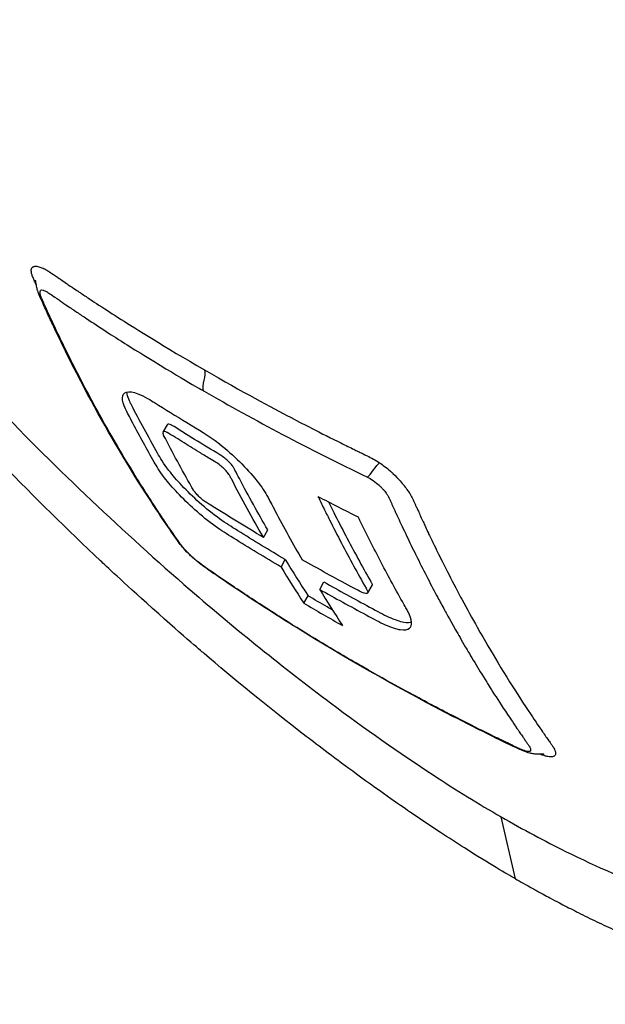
# Model space of a CAD drawing. Header units: millimetres. Extents: x 0 to 4378, y 0 to 2376.
# Tile 193 of 224: x 2554 to 2582, y 1155 to 1201. Entities that reach past the tile are written whole.
import ezdxf

# ---------------------------------------------------------------- set-up
doc = ezdxf.new("R2010")
doc.units = ezdxf.units.MM
doc.header["$LTSCALE"] = 0.2
doc.layers.add('01_Object Line', color=4, linetype='Continuous')

# ---------------------------------------------------------------- blocks, each defined once
blk = doc.blocks.new('Blk$A07R1-4W24J')
for p, q in [((-188.336, 82.027), (-188.536, 81.68)), ((-183.834, 76.751), (-183.634, 77.097)), ((-183.01, 75.362), (-182.81, 75.709)), ((-181.199, 74.315), (-180.999, 74.662)), ((-178.756, 74.494), (-178.956, 74.148)), ((-181.943, 73.67), (-181.743, 74.017)), ((-172.032, 60.763), (-172.7, 63.663))]:
    blk.add_line(p, q)
for centre, major_axis, ratio, start_param, end_param in [((-84.487, 191.562), (-78.39, -135.736), 0.577377, 5.977866, 5.998305), ((-84.683, 191.213), (-78.396, -135.732), 0.577386, 5.977891, 5.99833), ((-82.894, 190.184), (-78.363, -135.758), 0.577331, 5.977733, 5.998172), ((-111.086, 194.205), (-69.95, -121.065), 0.816433, 6.273977, 6.292303)]:
    blk.add_ellipse(centre, major_axis=major_axis, ratio=ratio, start_param=start_param, end_param=end_param)
for points, knots in [([(-69.225, 87.196), (-69.226, 87.197), (-69.233, 87.201), (-69.235, 87.202), (-69.254, 87.214), (-69.32, 87.252), (-69.614, 87.42), (-69.752, 87.5), (-69.907, 87.589), (-70.053, 87.673), (-70.245, 87.784), (-70.421, 87.885), (-70.547, 87.958), (-71.344, 88.419), (-72.481, 89.075), (-73.909, 89.899), (-74.464, 90.22), (-75.219, 90.656), (-76.263, 91.258), (-77.127, 91.757), (-77.839, 92.169), (-78.324, 92.449), (-78.686, 92.658), (-78.922, 92.794), (-79.02, 92.85), (-79.866, 93.337), (-80.404, 93.647), (-80.553, 93.733), (-80.749, 93.846), (-80.946, 93.96), (-81.144, 94.074), (-81.217, 94.117), (-81.291, 94.16), (-81.365, 94.202), (-81.795, 94.451), (-82.084, 94.619), (-82.212, 94.693), (-82.341, 94.767), (-82.483, 94.849), (-82.639, 94.939), (-83.019, 95.156), (-83.48, 95.42), (-84.039, 95.738), (-84.912, 96.235), (-85.604, 96.631), (-86.05, 96.888), (-86.506, 97.151), (-87.215, 97.564), (-88.234, 98.159), (-88.94, 98.571), (-89.534, 98.918), (-89.995, 99.185), (-90.228, 99.32), (-90.428, 99.435), (-90.591, 99.529), (-91.102, 99.824), (-91.626, 100.126), (-92.159, 100.433), (-92.468, 100.612), (-92.78, 100.792), (-93.096, 100.974), (-93.752, 101.354), (-94.187, 101.605), (-94.388, 101.721), (-94.815, 101.969), (-95.252, 102.222), (-95.701, 102.481), (-96.121, 102.724), (-96.545, 102.968), (-96.971, 103.214), (-98.331, 104), (-99.72, 104.802), (-101.136, 105.619), (-102.994, 106.692), (-104.898, 107.791), (-106.848, 108.916), (-110.747, 111.167), (-114.83, 113.523), (-119.085, 115.979), (-120.029, 116.524), (-121.008, 117.089), (-122.021, 117.674), (-123.162, 118.333), (-124.348, 119.018), (-125.579, 119.729), (-128.808, 121.594), (-131.086, 122.91), (-132.303, 123.613), (-133.733, 124.439), (-135.177, 125.273), (-136.635, 126.114), (-139.818, 127.952), (-143.064, 129.826), (-146.35, 131.723), (-149.387, 133.477), (-151.973, 134.97), (-154.075, 136.183), (-157.525, 138.174), (-159.666, 139.411), (-160.479, 139.88), (-160.69, 140.002), (-160.812, 140.072), (-160.844, 140.091), (-164.484, 142.193), (-168.106, 144.284), (-171.643, 146.325), (-172.141, 146.612), (-172.638, 146.899), (-173.133, 147.185), (-174.744, 148.114), (-176.053, 148.87), (-177.077, 149.461), (-178.089, 150.046), (-179.09, 150.624), (-180.076, 151.194), (-180.349, 151.351), (-180.62, 151.508), (-180.89, 151.664), (-184.252, 153.605), (-186.464, 154.882), (-187.761, 155.631), (-187.861, 155.689), (-187.956, 155.744), (-188.045, 155.796)], [-0.7635222, -0.7635222, -0.7635222, -0.7635222, -0.75, -0.75, -0.75, -0.71875, -0.71875, -0.71875, -0.7052239, -0.7052239, -0.7052239, -0.6875, -0.6875, -0.6875, -0.625, -0.625, -0.625, -0.59375, -0.59375, -0.59375, -0.5758637, -0.5758637, -0.5758637, -0.5625, -0.5625, -0.5625, -0.546875, -0.546875, -0.546875, -0.5411757, -0.5411757, -0.5411757, -0.5390625, -0.5390625, -0.5390625, -0.53125, -0.53125, -0.53125, -0.5266987, -0.5266987, -0.5266987, -0.515625, -0.515625, -0.515625, -0.5, -0.5, -0.5, -0.484375, -0.484375, -0.484375, -0.4739987, -0.4739987, -0.4739987, -0.46875, -0.46875, -0.46875, -0.4588678, -0.4588678, -0.4588678, -0.453125, -0.453125, -0.453125, -0.4453125, -0.4453125, -0.4453125, -0.4375, -0.4375, -0.4375, -0.4300483, -0.4300483, -0.4300483, -0.40625, -0.40625, -0.40625, -0.375, -0.375, -0.375, -0.3125, -0.3125, -0.3125, -0.2978036, -0.2978036, -0.2978036, -0.28125, -0.28125, -0.28125, -0.25, -0.25, -0.25, -0.2303717, -0.2303717, -0.2303717, -0.1875, -0.1875, -0.1875, -0.1671318, -0.1671318, -0.1671318, -0.1337093, -0.1337093, -0.1337093, -0.125, -0.125, -0.125, -0.0780464, -0.0780464, -0.0780464, -0.0714286, -0.0714286, -0.0714286, -0.0535714, -0.0535714, -0.0535714, -0.039579, -0.039579, -0.039579, -0.0357143, -0.0357143, -0.0357143, -0.0025653, -0.0025653, -0.0025653, 0, 0, 0, 0]), ([(-219.82, 130.228), (-220.119, 129.452), (-220.345, 128.613), (-220.601, 126.739), (-220.634, 125.731), (-220.46, 122.513), (-219.984, 120.099), (-218.596, 115.723), (-217.888, 113.894), (-215.248, 108.031), (-212.517, 103.087), (-205.25, 92.918), (-201.234, 87.982), (-193.446, 79.891), (-190.377, 76.983), (-185.084, 72.414), (-182.882, 70.639), (-179.089, 67.803), (-177.47, 66.662), (-174.814, 64.924), (-173.751, 64.267), (-172.7, 63.663)], [-13.245772, -13.245772, -13.245772, -13.245772, -12.251128, -12.251128, -11.274972, -11.274972, -9.337784, -9.337784, -8.051587, -8.051587, -5.366006, -5.366006, -3.267179, -3.267179, -1.993957, -1.993957, -1.102626, -1.102626, -0.445934, -0.445934, 0, 0, 0, 0]), ([(-172.032, 60.763), (-172.443, 60.999), (-173.232, 61.456), (-174.422, 62.208), (-174.804, 62.45), (-175.177, 62.691), (-175.54, 62.929), (-175.991, 63.225), (-176.426, 63.517), (-176.846, 63.804), (-177.178, 64.031), (-177.99, 64.583), (-179.289, 65.529), (-180.286, 66.256), (-181.103, 66.875), (-181.736, 67.361), (-181.767, 67.386), (-181.799, 67.41), (-181.83, 67.434), (-183.651, 68.836), (-185.249, 70.15), (-186.616, 71.315), (-186.642, 71.338), (-187.451, 72.011), (-189.023, 73.418), (-189.03, 73.424), (-189.036, 73.43), (-189.043, 73.436), (-190.436, 74.683), (-191.234, 75.441), (-191.456, 75.65), (-193.013, 77.112), (-194.549, 78.623), (-196.053, 80.172), (-196.087, 80.207), (-196.121, 80.242), (-196.155, 80.277), (-196.284, 80.41), (-197.28, 81.416), (-199.061, 83.369), (-199.532, 83.885), (-200.057, 84.469), (-200.632, 85.12), (-201.414, 86.008), (-202.08, 86.786), (-202.64, 87.45), (-203.897, 88.943), (-204.618, 89.854), (-204.863, 90.16), (-205.941, 91.509), (-206.778, 92.609), (-207.408, 93.452), (-208.086, 94.359), (-208.523, 94.968), (-208.745, 95.276), (-209.812, 96.762), (-210.615, 97.949), (-211.201, 98.834), (-211.675, 99.55), (-212.008, 100.07), (-212.215, 100.395), (-212.543, 100.908), (-213.082, 101.76), (-213.785, 102.938), (-214.17, 103.584), (-214.488, 104.134), (-214.748, 104.592), (-214.938, 104.926), (-215.096, 105.21), (-215.227, 105.447), (-215.524, 105.985), (-215.975, 106.81), (-216.533, 107.904), (-217.244, 109.3), (-217.601, 110.088), (-217.702, 110.307), (-217.72, 110.345), (-217.737, 110.382), (-217.754, 110.42), (-218.469, 111.972), (-219.095, 113.485), (-219.626, 114.947), (-219.721, 115.208), (-219.831, 115.516), (-219.95, 115.868), (-220.08, 116.248), (-220.222, 116.68), (-220.369, 117.158), (-220.744, 118.38), (-220.903, 119.061), (-220.954, 119.267), (-221.085, 119.802), (-221.201, 120.328), (-221.302, 120.843), (-221.458, 121.645), (-221.577, 122.423), (-221.657, 123.172), (-221.744, 123.987), (-221.775, 124.675), (-221.78, 125.253), (-221.784, 125.815), (-221.763, 126.274), (-221.736, 126.646), (-221.669, 127.563), (-221.532, 128.327), (-221.369, 128.968), (-221.31, 129.199), (-221.247, 129.414), (-221.182, 129.615)], [-1, -1, -1, -1, -0.96875, -0.96875, -0.96875, -0.9547937, -0.9547937, -0.9547937, -0.9375, -0.9375, -0.9375, -0.90625, -0.90625, -0.90625, -0.875, -0.875, -0.875, -0.8739463, -0.8739463, -0.8739463, -0.8125, -0.8125, -0.8125, -0.7813822, -0.7813822, -0.7813822, -0.78125, -0.78125, -0.78125, -0.75, -0.75, -0.75, -0.6888795, -0.6888795, -0.6888795, -0.6875, -0.6875, -0.6875, -0.6380723, -0.6380723, -0.6380723, -0.625, -0.625, -0.625, -0.6057577, -0.6057577, -0.6057577, -0.5625, -0.5625, -0.5625, -0.5324119, -0.5324119, -0.5324119, -0.5, -0.5, -0.5, -0.4654336, -0.4654336, -0.4654336, -0.4375, -0.4375, -0.4375, -0.40625, -0.40625, -0.40625, -0.3881699, -0.3881699, -0.3881699, -0.375, -0.375, -0.375, -0.34375, -0.34375, -0.34375, -0.3125, -0.3125, -0.3125, -0.3110249, -0.3110249, -0.3110249, -0.25, -0.25, -0.25, -0.2349777, -0.2349777, -0.2349777, -0.21875, -0.21875, -0.21875, -0.1875, -0.1875, -0.1875, -0.1630802, -0.1630802, -0.1630802, -0.125, -0.125, -0.125, -0.0933033, -0.0933033, -0.0933033, -0.0625, -0.0625, -0.0625, -0.0165509, -0.0165509, -0.0165509, 0, 0, 0, 0]), ([(-172.032, 60.763), (-171.83, 60.647), (-171.548, 60.486), (-171.188, 60.287), (-171.049, 60.21), (-170.9, 60.128), (-170.739, 60.041), (-170.637, 59.985), (-170.53, 59.928), (-170.419, 59.868), (-170.278, 59.793), (-170.129, 59.715), (-169.974, 59.633), (-169.755, 59.519), (-169.521, 59.398), (-169.274, 59.273), (-169.213, 59.242), (-169.153, 59.212), (-169.092, 59.181), (-168.798, 59.034), (-168.507, 58.891), (-168.22, 58.753), (-167.929, 58.614), (-167.641, 58.479), (-167.357, 58.349), (-167.107, 58.235), (-166.86, 58.124), (-166.615, 58.016), (-166.578, 58), (-166.542, 57.984), (-166.505, 57.968), (-166.422, 57.932), (-166.338, 57.896), (-166.255, 57.86), (-166.115, 57.8), (-165.975, 57.74), (-165.835, 57.681), (-165.555, 57.564), (-165.277, 57.451), (-165.001, 57.341), (-164.686, 57.215), (-164.373, 57.095), (-164.063, 56.979), (-164.018, 56.963), (-163.784, 56.874), (-163.367, 56.725), (-162.985, 56.589), (-162.451, 56.404), (-161.778, 56.196), (-161.728, 56.18), (-161.677, 56.165), (-161.625, 56.149), (-161.412, 56.084), (-161.204, 56.023), (-161.002, 55.965), (-160.739, 55.89), (-160.485, 55.82), (-160.239, 55.756), (-159.705, 55.617), (-159.211, 55.503), (-158.753, 55.408), (-158.502, 55.356), (-158.261, 55.31), (-158.032, 55.268), (-157.784, 55.224), (-157.548, 55.185), (-157.325, 55.152), (-157.246, 55.14), (-157.17, 55.129), (-157.094, 55.118), (-156.568, 55.044), (-156.088, 54.995), (-155.649, 54.964), (-154.584, 54.888), (-153.765, 54.914), (-153.139, 54.965), (-152.581, 55.01), (-152.047, 55.087), (-151.537, 55.196), (-151.415, 55.222), (-151.295, 55.249), (-151.176, 55.279), (-150.951, 55.335), (-150.722, 55.399), (-150.491, 55.474), (-150.171, 55.577), (-149.847, 55.699), (-149.523, 55.845), (-149.496, 55.857), (-149.47, 55.869), (-149.444, 55.881), (-149.203, 55.992), (-148.832, 56.171), (-148.375, 56.47), (-147.937, 56.756), (-147.42, 57.152), (-146.894, 57.731), (-146.836, 57.795), (-146.777, 57.861), (-146.719, 57.931), (-146.562, 58.116), (-146.417, 58.305), (-146.283, 58.497), (-146.086, 58.777), (-145.913, 59.064), (-145.76, 59.352), (-145.611, 59.631), (-145.482, 59.913), (-145.368, 60.193), (-145.214, 60.574), (-145.093, 60.945), (-144.995, 61.297), (-144.885, 61.694), (-144.805, 62.068), (-144.746, 62.407), (-144.709, 62.616), (-144.68, 62.811), (-144.656, 62.992), (-144.654, 63.013), (-144.651, 63.034), (-144.648, 63.054), (-144.639, 63.124), (-144.631, 63.193), (-144.624, 63.262), (-144.614, 63.345), (-144.606, 63.427), (-144.598, 63.508), (-144.582, 63.679), (-144.569, 63.847), (-144.56, 64.01), (-144.549, 64.187), (-144.541, 64.36), (-144.537, 64.528), (-144.533, 64.642), (-144.531, 64.754), (-144.531, 64.863), (-144.53, 64.905), (-144.53, 64.947), (-144.53, 64.989), (-144.53, 65.07), (-144.53, 65.15), (-144.531, 65.228), (-144.532, 65.302), (-144.533, 65.374), (-144.534, 65.445), (-144.536, 65.518), (-144.538, 65.59), (-144.541, 65.66), (-144.543, 65.735), (-144.546, 65.808), (-144.55, 65.88), (-144.551, 65.918), (-144.553, 65.954), (-144.555, 65.991), (-144.555, 65.995), (-144.555, 66), (-144.556, 66.004), (-144.557, 66.037), (-144.559, 66.069), (-144.561, 66.102), (-144.565, 66.175), (-144.57, 66.25), (-144.575, 66.325), (-144.58, 66.399), (-144.585, 66.475), (-144.591, 66.551), (-144.602, 66.699), (-144.615, 66.851), (-144.63, 67.006), (-144.658, 67.302), (-144.693, 67.613), (-144.737, 67.938), (-144.767, 68.167), (-144.801, 68.404), (-144.84, 68.648), (-144.876, 68.87), (-144.915, 69.099), (-144.958, 69.334), (-144.958, 69.336), (-144.975, 69.432), (-145.013, 69.626), (-145.053, 69.838), (-145.118, 70.165), (-145.22, 70.617), (-145.255, 70.772), (-145.295, 70.943), (-145.34, 71.128), (-145.361, 71.216), (-145.382, 71.302), (-145.404, 71.386), (-145.412, 71.42), (-145.42, 71.453), (-145.429, 71.486), (-145.475, 71.668), (-145.52, 71.842), (-145.565, 72.008), (-145.665, 72.38), (-145.76, 72.712), (-145.846, 72.999), (-145.853, 73.022), (-145.86, 73.046), (-145.868, 73.071), (-145.993, 73.487), (-146.184, 74.103), (-146.478, 74.94), (-146.516, 75.05), (-146.555, 75.159), (-146.594, 75.268), (-146.798, 75.837), (-147.011, 76.399), (-147.231, 76.951), (-147.308, 77.144), (-147.388, 77.343), (-147.471, 77.546), (-147.81, 78.373), (-148.207, 79.287), (-148.675, 80.293), (-148.709, 80.364), (-148.742, 80.436), (-148.776, 80.508), (-148.964, 80.907), (-149.157, 81.309), (-149.357, 81.713), (-149.556, 82.117), (-149.761, 82.524), (-149.972, 82.932), (-150.112, 83.204), (-150.255, 83.477), (-150.4, 83.751), (-150.415, 83.779), (-150.697, 84.325), (-151.303, 85.407), (-151.466, 85.699), (-151.654, 86.03), (-151.868, 86.401), (-152.191, 86.962), (-152.492, 87.469), (-152.764, 87.92), (-153.032, 88.365), (-153.273, 88.757), (-153.482, 89.093), (-153.502, 89.125), (-153.521, 89.157), (-153.541, 89.188), (-153.805, 89.612), (-154.074, 90.037), (-154.348, 90.462), (-154.524, 90.735), (-154.702, 91.008), (-154.881, 91.282), (-155.162, 91.708), (-155.447, 92.135), (-155.736, 92.562), (-156.189, 93.231), (-156.653, 93.9), (-157.127, 94.569)], [0, 0, 0, 0, 0.015059, 0.015059, 0.015059, 0.02083, 0.02083, 0.02083, 0.024502, 0.024502, 0.024502, 0.02915, 0.02915, 0.02915, 0.035714, 0.035714, 0.035714, 0.03808, 0.03808, 0.03808, 0.049577, 0.049577, 0.049577, 0.061203, 0.061203, 0.061203, 0.071429, 0.071429, 0.071429, 0.072941, 0.072941, 0.072941, 0.076375, 0.076375, 0.076375, 0.082197, 0.082197, 0.082197, 0.093844, 0.093844, 0.093844, 0.107143, 0.107143, 0.107143, 0.125154, 0.125154, 0.125154, 0.141628, 0.141628, 0.141628, 0.142857, 0.142857, 0.142857, 0.150854, 0.150854, 0.150854, 0.161237, 0.161237, 0.161237, 0.183787, 0.183787, 0.183787, 0.196194, 0.196194, 0.196194, 0.209594, 0.209594, 0.209594, 0.214286, 0.214286, 0.214286, 0.235121, 0.235121, 0.235121, 0.285714, 0.285714, 0.285714, 0.318661, 0.318661, 0.318661, 0.326531, 0.326531, 0.326531, 0.342858, 0.342858, 0.342858, 0.36551, 0.36551, 0.36551, 0.367347, 0.367347, 0.367347, 0.406881, 0.406881, 0.406881, 0.444765, 0.444765, 0.444765, 0.44898, 0.44898, 0.44898, 0.464755, 0.464755, 0.464755, 0.487841, 0.487841, 0.487841, 0.510204, 0.510204, 0.510204, 0.531268, 0.531268, 0.531268, 0.55507, 0.55507, 0.55507, 0.569739, 0.569739, 0.569739, 0.571429, 0.571429, 0.571429, 0.574695, 0.574695, 0.574695, 0.578627, 0.578627, 0.578627, 0.586875, 0.586875, 0.586875, 0.595801, 0.595801, 0.595801, 0.601849, 0.601849, 0.601849, 0.604183, 0.604183, 0.604183, 0.608765, 0.608765, 0.608765, 0.613067, 0.613067, 0.613067, 0.617482, 0.617482, 0.617482, 0.622229, 0.622229, 0.622229, 0.624689, 0.624689, 0.624689, 0.625, 0.625, 0.625, 0.626857, 0.626857, 0.626857, 0.631038, 0.631038, 0.631038, 0.635137, 0.635137, 0.635137, 0.643106, 0.643106, 0.643106, 0.65824, 0.65824, 0.65824, 0.668893, 0.668893, 0.668893, 0.678571, 0.678571, 0.678571, 0.689431, 0.689431, 0.689431, 0.701281, 0.701281, 0.701281, 0.705357, 0.705357, 0.705357, 0.708515, 0.708515, 0.708515, 0.709766, 0.709766, 0.709766, 0.71667, 0.71667, 0.71667, 0.732143, 0.732143, 0.732143, 0.733637, 0.733637, 0.733637, 0.758929, 0.758929, 0.758929, 0.763229, 0.763229, 0.763229, 0.785714, 0.785714, 0.785714, 0.794183, 0.794183, 0.794183, 0.828571, 0.828571, 0.828571, 0.831278, 0.831278, 0.831278, 0.846339, 0.846339, 0.846339, 0.861401, 0.861401, 0.861401, 0.871429, 0.871429, 0.871429, 0.896736, 0.896736, 0.896736, 0.903571, 0.903571, 0.903571, 0.919754, 0.919754, 0.919754, 0.935714, 0.935714, 0.935714, 0.936836, 0.936836, 0.936836, 0.951858, 0.951858, 0.951858, 0.961487, 0.961487, 0.961487, 0.97651, 0.97651, 0.97651, 1, 1, 1, 1]), ([(-172.7, 63.663), (-171.671, 63.07), (-170.668, 62.536), (-168.202, 61.316), (-166.748, 60.684), (-163.472, 59.442), (-161.673, 58.909), (-157.581, 58.069), (-155.413, 57.963), (-150.526, 58.747), (-148.613, 60.266), (-146.93, 63.409), (-146.558, 64.747), (-146.193, 68.877), (-146.581, 72.509), (-149.281, 79.988), (-150.503, 82.694), (-153.505, 88.328), (-155.277, 91.231), (-157.289, 94.174)], [-11.810839, -11.810839, -11.810839, -11.810839, -11.321097, -11.321097, -10.584313, -10.584313, -9.583134, -9.583134, -8.1452, -8.1452, -5.796116, -5.796116, -4.481204, -4.481204, -2.2786, -2.2786, -1.145056, -1.145056, -0.000001, -0.000001, -0.000001, -0.000001]), ([(-194.469, 88.572), (-194.489, 88.615), (-194.516, 88.673), (-194.548, 88.744), (-194.581, 88.816), (-194.604, 88.872), (-194.62, 88.912), (-194.653, 88.996), (-194.667, 89.042), (-194.673, 89.06), (-194.68, 89.081), (-194.693, 89.123), (-194.7, 89.176), (-194.706, 89.219), (-194.706, 89.25), (-194.703, 89.271), (-194.699, 89.312), (-194.689, 89.344), (-194.673, 89.367), (-194.657, 89.391), (-194.636, 89.412), (-194.606, 89.426), (-194.591, 89.433), (-194.575, 89.438), (-194.56, 89.441), (-194.559, 89.442), (-194.557, 89.442), (-194.556, 89.442), (-194.539, 89.445), (-194.521, 89.446), (-194.504, 89.446), (-194.467, 89.445), (-194.432, 89.44), (-194.4, 89.433), (-194.36, 89.424), (-194.327, 89.413), (-194.304, 89.406), (-194.274, 89.396), (-194.241, 89.384), (-194.203, 89.369), (-194.171, 89.356), (-194.135, 89.341), (-194.097, 89.322), (-194.095, 89.321), (-194.094, 89.321), (-194.092, 89.32)], [-0.1645523, -0.1645523, -0.1645523, -0.1645523, -0.16294643, -0.16294643, -0.16294643, -0.15959821, -0.15959821, -0.15959821, -0.15625, -0.15625, -0.15625, -0.1533801, -0.1533801, -0.1533801, -0.1505102, -0.1505102, -0.1505102, -0.14668367, -0.14668367, -0.14668367, -0.14285714, -0.14285714, -0.14285714, -0.14094388, -0.14094388, -0.14094388, -0.14080819, -0.14080819, -0.14080819, -0.13903061, -0.13903061, -0.13903061, -0.13678358, -0.13678358, -0.13678358, -0.13392857, -0.13392857, -0.13392857, -0.13154245, -0.13154245, -0.13154245, -0.12946429, -0.12946429, -0.12946429, -0.129396, -0.129396, -0.129396, -0.129396]), ([(-194.092, 89.32), (-194.048, 89.298), (-194.009, 89.277), (-193.978, 89.259), (-193.937, 89.236), (-193.909, 89.218), (-193.893, 89.208), (-193.835, 89.171), (-193.76, 89.122), (-193.668, 89.059), (-193.526, 88.963), (-193.415, 88.885), (-193.34, 88.833), (-193.225, 88.754), (-193.128, 88.687), (-193.049, 88.634), (-193.021, 88.614), (-192.965, 88.576), (-192.881, 88.52), (-192.626, 88.349), (-192.462, 88.239), (-192.391, 88.191), (-192.377, 88.183), (-192.367, 88.176), (-192.36, 88.171), (-192.212, 88.072), (-192.061, 87.972), (-191.908, 87.871), (-191.743, 87.762), (-191.411, 87.544), (-190.909, 87.222), (-190.808, 87.157), (-190.668, 87.068), (-190.491, 86.955), (-189.795, 86.513), (-188.515, 85.702), (-186.592, 84.591)], [-0.129396, -0.129396, -0.129396, -0.129396, -0.1274723, -0.1274723, -0.1274723, -0.125, -0.125, -0.125, -0.1205357, -0.1205357, -0.1205357, -0.1160714, -0.1160714, -0.1160714, -0.1116071, -0.1116071, -0.1116071, -0.1071429, -0.1071429, -0.1071429, -0.0996265, -0.0996265, -0.0996265, -0.0982143, -0.0982143, -0.0982143, -0.0892857, -0.0892857, -0.0892857, -0.0714286, -0.0714286, -0.0714286, -0.0569264, -0.0569264, -0.0569264, 0, 0, 0, 0]), ([(-193.7, 86.711), (-193.799, 86.923), (-193.901, 87.143), (-194.026, 87.415), (-194.06, 87.487), (-194.174, 87.733), (-194.257, 87.912), (-194.353, 88.155), (-194.378, 88.22), (-194.401, 88.292), (-194.403, 88.297), (-194.405, 88.304), (-194.406, 88.306), (-194.426, 88.369), (-194.442, 88.435), (-194.463, 88.54), (-194.469, 88.576), (-194.478, 88.628), (-194.481, 88.646), (-194.486, 88.679), (-194.489, 88.695), (-194.493, 88.717), (-194.494, 88.724), (-194.495, 88.732), (-194.495, 88.733), (-194.496, 88.736), (-194.496, 88.737), (-194.505, 88.788), (-194.506, 88.785), (-194.506, 88.787), (-194.506, 88.787), (-194.506, 88.787)], [0, 0, 0, 0, 0.1067306, 0.1067306, 0.1430683, 0.1430683, 0.2284629, 0.2284629, 0.2604891, 0.2604891, 0.2631574, 0.2631574, 0.2638467, 0.2638467, 0.285427, 0.285427, 0.296207, 0.296207, 0.301568, 0.301568, 0.3069407, 0.3069407, 0.3096146, 0.3096146, 0.3102817, 0.3102817, 0.3106153, 0.3106153, 0.3323249, 0.3323249, 0.3333695, 0.3333695, 0.3333695, 0.3333695]), ([(-189.485, 79.08), (-189.611, 79.279), (-189.848, 79.655), (-190.188, 80.217), (-190.206, 80.247), (-190.224, 80.276), (-190.242, 80.305), (-190.577, 80.862), (-190.875, 81.375), (-191.141, 81.844), (-191.487, 82.454), (-191.778, 82.988), (-192.015, 83.434), (-192.475, 84.296), (-192.739, 84.829), (-192.832, 85.014), (-192.883, 85.116), (-192.934, 85.218), (-192.984, 85.32), (-193.14, 85.635), (-193.294, 85.951), (-193.446, 86.27), (-193.507, 86.397), (-193.608, 86.609), (-193.747, 86.907), (-193.781, 86.978), (-193.814, 87.051), (-193.848, 87.124), (-193.911, 87.262), (-193.977, 87.403), (-194.042, 87.548), (-194.07, 87.611), (-194.094, 87.664), (-194.114, 87.708), (-194.12, 87.721), (-194.125, 87.733), (-194.13, 87.744), (-194.16, 87.81), (-194.178, 87.852), (-194.185, 87.869), (-194.212, 87.932), (-194.232, 87.983), (-194.247, 88.024), (-194.248, 88.028), (-194.25, 88.031), (-194.251, 88.035), (-194.265, 88.074), (-194.279, 88.118), (-194.287, 88.162), (-194.287, 88.162), (-194.291, 88.175), (-194.293, 88.197), (-194.295, 88.216), (-194.297, 88.242), (-194.292, 88.268), (-194.287, 88.294), (-194.275, 88.313), (-194.256, 88.325), (-194.255, 88.325), (-194.254, 88.326), (-194.253, 88.327), (-194.252, 88.327), (-194.251, 88.328), (-194.249, 88.328), (-194.245, 88.331), (-194.225, 88.347), (-194.152, 88.328), (-194.14, 88.325), (-194.126, 88.321), (-194.108, 88.314), (-194.083, 88.304), (-194.05, 88.29), (-194.009, 88.268), (-193.997, 88.261), (-193.982, 88.253), (-193.964, 88.242), (-193.942, 88.229), (-193.915, 88.212), (-193.883, 88.191)], [0.6517857, 0.6517857, 0.6517857, 0.6517857, 0.6785714, 0.6785714, 0.6785714, 0.6797281, 0.6797281, 0.6797281, 0.7017453, 0.7017453, 0.7017453, 0.7303747, 0.7303747, 0.7303747, 0.7857143, 0.7857143, 0.7857143, 0.7922841, 0.7922841, 0.7922841, 0.8125, 0.8125, 0.8125, 0.8258929, 0.8258929, 0.8258929, 0.8305652, 0.8305652, 0.8305652, 0.8392857, 0.8392857, 0.8392857, 0.8426339, 0.8426339, 0.8426339, 0.8431179, 0.8431179, 0.8431179, 0.8459821, 0.8459821, 0.8459821, 0.8493304, 0.8493304, 0.8493304, 0.8496066, 0.8496066, 0.8496066, 0.8526786, 0.8526786, 0.8526786, 0.8544889, 0.8544889, 0.8544889, 0.8560268, 0.8560268, 0.8560268, 0.8590434, 0.8590434, 0.8590434, 0.8591891, 0.8591891, 0.8591891, 0.859375, 0.859375, 0.859375, 0.8627232, 0.8627232, 0.8627232, 0.8641237, 0.8641237, 0.8641237, 0.8660714, 0.8660714, 0.8660714, 0.8675382, 0.8675382, 0.8675382, 0.8694294, 0.8694294, 0.8694294, 0.8694294]), ([(-193.883, 88.191), (-193.818, 88.149), (-193.733, 88.09), (-193.629, 88.018), (-193.618, 88.01), (-193.607, 88.002), (-193.595, 87.994), (-193.576, 87.981), (-193.558, 87.968), (-193.54, 87.956), (-193.459, 87.9), (-193.395, 87.856), (-193.348, 87.824), (-193.231, 87.744), (-193.116, 87.665), (-193.001, 87.587), (-192.855, 87.488), (-192.711, 87.391), (-192.569, 87.296), (-192.422, 87.197), (-192.27, 87.096), (-192.112, 86.991), (-191.824, 86.8), (-191.518, 86.6), (-191.192, 86.389), (-191.037, 86.289), (-190.748, 86.103), (-190.32, 85.833), (-190.036, 85.654), (-189.692, 85.438), (-189.284, 85.188), (-187.553, 84.123), (-186.654, 83.621), (-186.65, 83.619)], [0.8694294, 0.8694294, 0.8694294, 0.8694294, 0.8733039, 0.8733039, 0.8733039, 0.8737245, 0.8737245, 0.8737245, 0.8747406, 0.8747406, 0.8747406, 0.8794643, 0.8794643, 0.8794643, 0.8853665, 0.8853665, 0.8853665, 0.8928571, 0.8928571, 0.8928571, 0.9023572, 0.9023572, 0.9023572, 0.9196429, 0.9196429, 0.9196429, 0.9357416, 0.9357416, 0.9357416, 0.9464286, 0.9464286, 0.9464286, 1, 1, 1, 1]), ([(-170.695, 66.591), (-170.695, 66.591), (-170.695, 66.591), (-170.698, 66.591), (-170.702, 66.592), (-170.712, 66.593), (-170.719, 66.593), (-170.736, 66.594), (-170.747, 66.595), (-170.784, 66.596), (-170.815, 66.596), (-170.881, 66.596), (-170.916, 66.596), (-170.987, 66.597), (-171.024, 66.598), (-171.095, 66.602), (-171.13, 66.605), (-171.231, 66.616), (-171.292, 66.629), (-171.46, 66.671), (-171.561, 66.709), (-172.085, 66.922), (-172.52, 67.147), (-173.755, 67.753), (-174.556, 68.158), (-177.732, 69.812), (-180.048, 71.132), (-183.164, 73.069), (-184.03, 73.627), (-185.205, 74.408), (-185.524, 74.622), (-186.079, 75.001), (-186.313, 75.158), (-186.688, 75.43), (-186.823, 75.532), (-187.015, 75.69), (-187.069, 75.736), (-187.176, 75.832), (-187.229, 75.881), (-187.383, 76.029), (-187.48, 76.13), (-187.646, 76.316), (-187.715, 76.404), (-188.007, 76.799), (-188.187, 77.071), (-188.712, 77.844), (-189.035, 78.334), (-190.303, 80.314), (-191.212, 81.861), (-192.634, 84.521), (-193.178, 85.604), (-193.7, 86.711)], [4.98248, 4.98248, 4.98248, 4.98248, 4.986172, 4.986172, 4.991529, 4.991529, 4.996896, 4.996896, 5.002267, 5.002267, 5.013174, 5.013174, 5.023963, 5.023963, 5.034721, 5.034721, 5.045473, 5.045473, 5.067151, 5.067151, 5.109952, 5.109952, 5.281141, 5.281141, 5.605921, 5.605921, 6.580739, 6.580739, 6.962898, 6.962898, 7.106197, 7.106197, 7.213687, 7.213687, 7.26921, 7.26921, 7.290655, 7.290655, 7.312131, 7.312131, 7.355568, 7.355568, 7.398813, 7.398813, 7.570071, 7.570071, 7.85194, 7.85194, 8.69782, 8.69782, 9.257017, 9.257017, 9.257017, 9.257017]), ([(-186.592, 84.591), (-184.799, 83.554), (-183.441, 82.831), (-182.564, 82.371), (-182.556, 82.367), (-182.549, 82.363), (-182.541, 82.359), (-181.401, 81.762), (-180.805, 81.469), (-180.775, 81.454), (-180.678, 81.405), (-180.588, 81.36), (-180.504, 81.318), (-180.361, 81.247), (-180.239, 81.186), (-180.136, 81.135), (-179.886, 81.012), (-179.689, 80.916), (-179.547, 80.847), (-179.517, 80.832), (-179.488, 80.818), (-179.461, 80.805), (-179.378, 80.764), (-179.312, 80.733), (-179.264, 80.71), (-179.218, 80.688), (-179.124, 80.645), (-178.979, 80.573), (-178.779, 80.474), (-178.586, 80.371), (-178.391, 80.242)], [-1, -1, -1, -1, -0.504419, -0.504419, -0.504419, -0.5, -0.5, -0.5, -0.285714, -0.285714, -0.285714, -0.259389, -0.259389, -0.259389, -0.214286, -0.214286, -0.214286, -0.142857, -0.142857, -0.142857, -0.134181, -0.134181, -0.134181, -0.107143, -0.107143, -0.107143, -0.071429, -0.071429, -0.071429, 0, 0, 0, 0]), ([(-183.01, 75.362), (-183.76, 75.806), (-184.503, 76.258), (-185.568, 76.924), (-185.788, 77.056), (-186.408, 77.503), (-186.73, 77.764), (-187.332, 78.301), (-187.608, 78.571), (-188.085, 79.079), (-188.289, 79.316), (-188.722, 79.876), (-188.843, 80.09), (-189.286, 80.868), (-189.619, 81.476), (-190.114, 82.411), (-190.227, 82.621), (-190.391, 82.971), (-190.439, 83.145), (-190.434, 83.425), (-190.368, 83.518), (-190.12, 83.585), (-189.941, 83.559), (-189.394, 83.354), (-189.073, 83.15), (-188.436, 82.749), (-187.929, 82.435), (-186.847, 81.779), (-186.453, 81.566), (-185.551, 80.855), (-185.236, 80.573), (-184.656, 80.003), (-184.38, 79.699), (-183.925, 79.125), (-183.747, 78.862), (-183.557, 78.512), (-183.439, 78.28), (-182.87, 77.205), (-182.452, 76.448), (-182.022, 75.704)], [0, 0, 0, 0, 0.320879, 0.320879, 0.465091, 0.465091, 0.61047, 0.61047, 0.741214, 0.741214, 0.858961, 0.858961, 1.03352, 1.03352, 1.617694, 1.617694, 1.920655, 1.920655, 2.361582, 2.361582, 2.851357, 2.851357, 3.338051, 3.338051, 4.028869, 4.028869, 6.65642, 6.65642, 9.591035, 9.591035, 11.360377, 11.360377, 13.298144, 13.298144, 15.132878, 15.132878, 16.008781, 16.008781, 18.211527, 18.211527, 18.211527, 18.211527]), ([(-182.81, 75.709), (-183.557, 76.15), (-184.297, 76.6), (-185.361, 77.266), (-185.581, 77.398), (-186.198, 77.843), (-186.521, 78.103), (-187.123, 78.64), (-187.4, 78.909), (-187.879, 79.418), (-188.083, 79.656), (-188.529, 80.231), (-188.651, 80.45), (-189.216, 81.447), (-189.629, 82.208), (-190.075, 83.068), (-190.211, 83.329), (-190.234, 83.554)], [0, 0, 0, 0, 0.319563, 0.319563, 0.464522, 0.464522, 0.611491, 0.611491, 0.743859, 0.743859, 0.862946, 0.862946, 1.04713, 1.04713, 1.602208, 1.602208, 1.664041, 1.664041, 1.664041, 1.664041]), ([(-186.65, 83.619), (-186.638, 83.613), (-186.627, 83.606), (-186.615, 83.6), (-184.257, 82.238), (-181.716, 80.89), (-178.964, 79.57)], [-1, -1, -1, -1, -0.995181, -0.995181, -0.995181, 0, 0, 0, 0]), ([(-183.834, 76.751), (-184.35, 77.644), (-184.85, 78.557), (-185.364, 79.547), (-185.39, 79.598), (-185.431, 79.673), (-185.467, 79.725), (-185.556, 79.838), (-185.609, 79.897), (-185.726, 80.014), (-185.79, 80.071), (-186.002, 80.24), (-186.115, 80.297), (-186.523, 80.543), (-186.686, 80.641), (-187.117, 80.904), (-187.385, 81.069), (-187.783, 81.317), (-187.914, 81.399), (-188.219, 81.591), (-188.315, 81.657), (-188.448, 81.705), (-188.485, 81.71), (-188.532, 81.694), (-188.544, 81.675), (-188.544, 81.63), (-188.541, 81.612), (-188.527, 81.571), (-188.517, 81.549), (-188.505, 81.525)], [0.000001, 0.000001, 0.000001, 0.000001, 0.489571, 0.489571, 0.520795, 0.520795, 0.575938, 0.575938, 0.63212, 0.63212, 0.689892, 0.689892, 0.822191, 0.822191, 0.910467, 0.910467, 1.056592, 1.056592, 1.128541, 1.128541, 1.224346, 1.224346, 1.274574, 1.274574, 1.322423, 1.322423, 1.348031, 1.348031, 1.372516, 1.372516, 1.372516, 1.372516]), ([(-183.634, 77.097), (-184.088, 77.884), (-184.53, 78.686), (-185.03, 79.635), (-185.099, 79.768), (-185.18, 79.923), (-185.199, 79.962), (-185.251, 80.049), (-185.289, 80.103), (-185.385, 80.217), (-185.441, 80.277), (-185.56, 80.391), (-185.623, 80.445), (-185.769, 80.557), (-185.83, 80.593), (-186.269, 80.856), (-186.667, 81.097), (-187.26, 81.463), (-187.458, 81.585), (-187.751, 81.769), (-187.847, 81.829), (-188.051, 81.957), (-188.128, 82.008), (-188.248, 82.051), (-188.284, 82.056), (-188.321, 82.044), (-188.33, 82.037), (-188.336, 82.027)], [0.000001, 0.000001, 0.000001, 0.000001, 0.431263, 0.431263, 0.501443, 0.501443, 0.512968, 0.512968, 0.528489, 0.528489, 0.54457, 0.54457, 0.560405, 0.560405, 0.581679, 0.581679, 0.794455, 0.794455, 0.901209, 0.901209, 0.953112, 0.953112, 1.012063, 1.012063, 1.048384, 1.048384, 1.066758, 1.066758, 1.066758, 1.066758]), ([(-183.834, 76.751), (-184.681, 77.251), (-185.519, 77.763), (-186.44, 78.343), (-186.485, 78.371), (-186.587, 78.439), (-186.649, 78.486), (-186.774, 78.591), (-186.837, 78.649), (-186.946, 78.76), (-186.993, 78.812), (-187.074, 78.912), (-187.107, 78.958), (-187.147, 79.024), (-187.165, 79.056), (-187.65, 79.91), (-188.084, 80.711), (-188.505, 81.525)], [-1.286139, -1.286139, -1.286139, -1.286139, -0.798514, -0.798514, -0.743971, -0.743971, -0.671251, -0.671251, -0.596258, -0.596258, -0.530286, -0.530286, -0.464712, -0.464712, -0.427696, -0.427696, 0, 0, 0, 0]), ([(-178.391, 80.242), (-178.252, 80.149), (-178.079, 80.02), (-177.886, 79.848), (-177.845, 79.812), (-177.806, 79.776), (-177.769, 79.74), (-177.632, 79.611), (-177.522, 79.493), (-177.431, 79.39), (-177.362, 79.312), (-177.303, 79.24), (-177.251, 79.174), (-177.246, 79.169), (-177.242, 79.163), (-177.237, 79.158), (-177.185, 79.091), (-177.128, 79.015), (-177.071, 78.932), (-177.058, 78.914), (-177.004, 78.839), (-176.932, 78.714), (-176.881, 78.626), (-176.847, 78.555), (-176.822, 78.501), (-176.81, 78.476), (-176.795, 78.444), (-176.777, 78.404), (-176.754, 78.353), (-176.74, 78.322), (-176.734, 78.31), (-176.729, 78.3), (-176.724, 78.289), (-176.72, 78.279), (-176.701, 78.237), (-176.682, 78.196), (-176.663, 78.155), (-176.659, 78.147), (-176.656, 78.139), (-176.652, 78.131), (-176.642, 78.11), (-176.63, 78.084), (-176.616, 78.053)], [-1, -1, -1, -1, -0.9921875, -0.9921875, -0.9921875, -0.9905084, -0.9905084, -0.9905084, -0.984375, -0.984375, -0.984375, -0.98077798, -0.98077798, -0.98077798, -0.98046875, -0.98046875, -0.98046875, -0.9765625, -0.9765625, -0.9765625, -0.97265625, -0.97265625, -0.97265625, -0.96875, -0.96875, -0.96875, -0.96777344, -0.96777344, -0.96777344, -0.96679688, -0.96679688, -0.96679688, -0.96645777, -0.96645777, -0.96645777, -0.96510446, -0.96510446, -0.96510446, -0.96484375, -0.96484375, -0.96484375, -0.96354757, -0.96354757, -0.96354757, -0.96354757]), ([(-178.964, 79.57), (-178.958, 79.567), (-178.951, 79.564), (-178.944, 79.56), (-178.893, 79.535), (-178.809, 79.49), (-178.693, 79.409), (-178.578, 79.328), (-178.488, 79.25), (-178.422, 79.191), (-178.409, 79.179), (-178.391, 79.163), (-178.369, 79.142), (-178.366, 79.138), (-178.362, 79.135), (-178.358, 79.131), (-178.337, 79.111), (-178.316, 79.091), (-178.297, 79.07), (-178.26, 79.032), (-178.225, 78.994), (-178.193, 78.957), (-178.19, 78.953), (-178.187, 78.95), (-178.184, 78.946), (-178.175, 78.935), (-178.165, 78.923), (-178.154, 78.91), (-178.135, 78.885), (-178.113, 78.857), (-178.089, 78.823), (-178.051, 78.769), (-178.028, 78.731), (-178.013, 78.706), (-177.999, 78.683), (-177.987, 78.662), (-177.976, 78.643), (-177.973, 78.636), (-177.969, 78.629), (-177.965, 78.622), (-177.957, 78.606), (-177.949, 78.591), (-177.941, 78.576), (-177.928, 78.55), (-177.908, 78.508), (-177.882, 78.45), (-177.875, 78.434), (-177.866, 78.413), (-177.854, 78.387), (-177.84, 78.354), (-177.831, 78.333), (-177.827, 78.325), (-177.812, 78.289), (-177.793, 78.247), (-177.772, 78.201), (-177.714, 78.073), (-177.657, 77.948), (-177.6, 77.825), (-177.597, 77.819), (-177.579, 77.777), (-177.544, 77.702), (-177.51, 77.628), (-177.461, 77.522), (-177.396, 77.385), (-177.319, 77.219), (-177.249, 77.071), (-177.187, 76.94), (-177.044, 76.639), (-176.899, 76.339), (-176.752, 76.042), (-176.729, 75.994), (-176.705, 75.946), (-176.681, 75.899), (-176.365, 75.261), (-176.043, 74.633), (-175.712, 74.012), (-175.607, 73.815), (-175.501, 73.618), (-175.394, 73.422)], [0, 0, 0, 0, 0.000653, 0.000653, 0.000653, 0.005102, 0.005102, 0.005102, 0.0102041, 0.0102041, 0.0102041, 0.011299, 0.011299, 0.011299, 0.0114796, 0.0114796, 0.0114796, 0.0127551, 0.0127551, 0.0127551, 0.0150826, 0.0150826, 0.0150826, 0.0153061, 0.0153061, 0.0153061, 0.0162303, 0.0162303, 0.0162303, 0.0178571, 0.0178571, 0.0178571, 0.0204082, 0.0204082, 0.0204082, 0.0218085, 0.0218085, 0.0218085, 0.0222805, 0.0222805, 0.0222805, 0.0233236, 0.0233236, 0.0233236, 0.0262391, 0.0262391, 0.0262391, 0.0276968, 0.0276968, 0.0276968, 0.0291545, 0.0291545, 0.0291545, 0.03207, 0.03207, 0.03207, 0.0408163, 0.0408163, 0.0408163, 0.0459881, 0.0459881, 0.0459881, 0.0510204, 0.0510204, 0.0510204, 0.0612245, 0.0612245, 0.0612245, 0.0816327, 0.0816327, 0.0816327, 0.0847392, 0.0847392, 0.0847392, 0.1263051, 0.1263051, 0.1263051, 0.139546, 0.139546, 0.139546, 0.139546]), ([(-187.212, 75.876), (-187.227, 75.89), (-187.24, 75.902), (-187.252, 75.914), (-187.263, 75.923), (-187.276, 75.936), (-187.294, 75.953), (-187.306, 75.964), (-187.313, 75.971), (-187.316, 75.974), (-187.362, 76.02), (-187.41, 76.069), (-187.455, 76.119), (-187.493, 76.16), (-187.526, 76.197), (-187.555, 76.23), (-187.562, 76.238), (-187.568, 76.246), (-187.575, 76.253), (-187.583, 76.264), (-187.591, 76.273), (-187.598, 76.282), (-187.619, 76.309), (-187.657, 76.357), (-187.703, 76.42), (-187.715, 76.436), (-187.737, 76.466), (-187.769, 76.511), (-187.779, 76.525), (-187.788, 76.537), (-187.797, 76.549), (-187.81, 76.568), (-187.821, 76.584), (-187.831, 76.598), (-187.831, 76.598), (-187.838, 76.608), (-187.85, 76.626), (-187.858, 76.637), (-187.868, 76.652), (-187.881, 76.67), (-187.889, 76.681), (-187.901, 76.699), (-187.919, 76.723), (-187.924, 76.732), (-187.954, 76.773), (-188.006, 76.848), (-188.121, 77.013), (-188.233, 77.178), (-188.346, 77.344), (-188.486, 77.55), (-188.625, 77.757), (-188.763, 77.965), (-188.763, 77.966), (-188.886, 78.149), (-189.126, 78.52), (-189.16, 78.573), (-189.222, 78.668), (-189.31, 78.805), (-189.359, 78.883), (-189.418, 78.975), (-189.485, 79.08)], [0.57572844, 0.57572844, 0.57572844, 0.57572844, 0.57645089, 0.57645089, 0.57645089, 0.57728795, 0.57728795, 0.57728795, 0.578125, 0.578125, 0.578125, 0.58147321, 0.58147321, 0.58147321, 0.58314732, 0.58314732, 0.58314732, 0.58383587, 0.58383587, 0.58383587, 0.58482143, 0.58482143, 0.58482143, 0.58816964, 0.58816964, 0.58816964, 0.58984375, 0.58984375, 0.58984375, 0.59048811, 0.59048811, 0.59048811, 0.59151786, 0.59151786, 0.59151786, 0.59255714, 0.59255714, 0.59255714, 0.59319196, 0.59319196, 0.59319196, 0.59486607, 0.59486607, 0.59486607, 0.59821429, 0.59821429, 0.59821429, 0.61014843, 0.61014843, 0.61014843, 0.625, 0.625, 0.625, 0.63839286, 0.63839286, 0.63839286, 0.64694198, 0.64694198, 0.64694198, 0.65178571, 0.65178571, 0.65178571, 0.65178571]), ([(-181.281, 78.669), (-181.258, 78.623), (-181.236, 78.577), (-181.191, 78.484), (-181.169, 78.438), (-181.102, 78.3), (-181.057, 78.208), (-180.921, 77.933), (-180.83, 77.75), (-180.555, 77.204), (-180.37, 76.842), (-179.806, 75.767), (-179.42, 75.061), (-178.992, 74.307), (-178.976, 74.281), (-178.95, 74.215), (-178.945, 74.186), (-178.955, 74.141), (-178.971, 74.126), (-179.025, 74.114), (-179.063, 74.119), (-179.231, 74.169), (-179.397, 74.268), (-180.494, 74.853), (-181.262, 75.274), (-182.022, 75.704)], [-1.566534, -1.566534, -1.566534, -1.566534, -1.537488, -1.537488, -1.508441, -1.508441, -1.45035, -1.45035, -1.334184, -1.334184, -1.101929, -1.101929, -0.637905, -0.637905, -0.598391, -0.598391, -0.552339, -0.552339, -0.503687, -0.503687, -0.45364, -0.45364, -0.320377, -0.320377, 0, 0, 0, 0]), ([(-181.281, 78.669), (-180.968, 78.505), (-180.655, 78.343), (-180.026, 78.023), (-179.711, 77.864), (-179.395, 77.707)], [0.000089, 0.000089, 0.000089, 0.000089, 0.1283387, 0.1283387, 0.2565897, 0.2565897, 0.2565897, 0.2565897]), ([(-180.786, 78.412), (-180.704, 78.245), (-180.622, 78.08), (-180.355, 77.55), (-180.17, 77.189), (-179.606, 76.113), (-179.22, 75.408), (-178.792, 74.654), (-178.776, 74.627), (-178.75, 74.562), (-178.745, 74.533), (-178.751, 74.504), (-178.753, 74.499), (-178.756, 74.494)], [-1.4395921, -1.4395921, -1.4395921, -1.4395921, -1.3341839, -1.3341839, -1.1019293, -1.1019293, -0.6379049, -0.6379049, -0.5983911, -0.5983911, -0.5523387, -0.5523387, -0.5397284, -0.5397284, -0.5397284, -0.5397284]), ([(-176.616, 78.053), (-176.611, 78.042), (-176.606, 78.031), (-176.6, 78.019), (-176.575, 77.962), (-176.543, 77.893), (-176.506, 77.812), (-176.414, 77.612), (-176.339, 77.45), (-176.281, 77.323), (-176.234, 77.22), (-176.189, 77.121), (-176.146, 77.027), (-176.113, 76.957), (-176.097, 76.922), (-176.097, 76.922), (-176.069, 76.862), (-175.961, 76.633), (-175.767, 76.238), (-175.544, 75.783), (-175.209, 75.108), (-174.747, 74.234)], [-0.96354757, -0.96354757, -0.96354757, -0.96354757, -0.96308483, -0.96308483, -0.96308483, -0.9609375, -0.9609375, -0.9609375, -0.953125, -0.953125, -0.953125, -0.9453125, -0.9453125, -0.9453125, -0.9375, -0.9375, -0.9375, -0.91044715, -0.91044715, -0.91044715, -0.87932671, -0.87932671, -0.87932671, -0.87932671]), ([(-181.199, 74.315), (-180.482, 73.911), (-179.759, 73.514), (-178.65, 72.921), (-178.392, 72.778), (-177.863, 72.538), (-177.624, 72.46), (-177.221, 72.401), (-177.083, 72.431), (-176.92, 72.555), (-176.884, 72.652), (-176.903, 72.913), (-176.959, 73.077), (-177.113, 73.367), (-177.2, 73.514), (-177.689, 74.384), (-178.041, 75.035), (-178.557, 76.026), (-178.728, 76.359), (-178.98, 76.861), (-179.064, 77.03), (-179.188, 77.283), (-179.23, 77.368), (-179.292, 77.495), (-179.312, 77.537), (-179.353, 77.622), (-179.374, 77.665), (-179.395, 77.707)], [-2.334866, -2.334866, -2.334866, -2.334866, -1.936193, -1.936193, -1.729087, -1.729087, -1.509443, -1.509443, -1.274072, -1.274072, -1.048912, -1.048912, -0.819829, -0.819829, -0.696027, -0.696027, -0.3484, -0.3484, -0.174268, -0.174268, -0.087149, -0.087149, -0.043578, -0.043578, -0.02179, -0.02179, -0.000001, -0.000001, -0.000001, -0.000001]), ([(-179.48, 70.856), (-180.135, 71.235), (-180.785, 71.621), (-181.429, 72.012), (-181.994, 72.356), (-182.554, 72.704), (-183.11, 73.058), (-183.192, 73.11), (-183.272, 73.161), (-183.349, 73.21), (-184.324, 73.834), (-184.879, 74.209), (-185.035, 74.313), (-185.101, 74.357), (-185.167, 74.401), (-185.232, 74.445), (-185.484, 74.614), (-185.733, 74.783), (-185.983, 74.955), (-185.989, 74.959), (-186.048, 74.999), (-186.162, 75.078), (-186.237, 75.13), (-186.332, 75.194), (-186.452, 75.277), (-186.458, 75.281), (-186.465, 75.286), (-186.472, 75.291), (-186.494, 75.306), (-186.517, 75.322), (-186.542, 75.34), (-186.571, 75.361), (-186.597, 75.38), (-186.621, 75.397), (-186.638, 75.409), (-186.653, 75.421), (-186.668, 75.432), (-186.677, 75.438), (-186.756, 75.493), (-186.913, 75.619), (-186.958, 75.656), (-187, 75.69), (-187.037, 75.722), (-187.049, 75.731), (-187.067, 75.747), (-187.094, 75.77), (-187.102, 75.777), (-187.11, 75.783), (-187.118, 75.791), (-187.127, 75.799), (-187.136, 75.807), (-187.145, 75.815), (-187.17, 75.837), (-187.192, 75.858), (-187.212, 75.876)], [0.4344281, 0.4344281, 0.4344281, 0.4344281, 0.4693588, 0.4693588, 0.4693588, 0.5, 0.5, 0.5, 0.5026118, 0.5026118, 0.5026118, 0.5357143, 0.5357143, 0.5357143, 0.5394233, 0.5394233, 0.5394233, 0.5535714, 0.5535714, 0.5535714, 0.5589548, 0.5589548, 0.5589548, 0.5625, 0.5625, 0.5625, 0.5630254, 0.5630254, 0.5630254, 0.5647321, 0.5647321, 0.5647321, 0.5660423, 0.5660423, 0.5660423, 0.5669643, 0.5669643, 0.5669643, 0.5714286, 0.5714286, 0.5714286, 0.5731027, 0.5731027, 0.5731027, 0.5739397, 0.5739397, 0.5739397, 0.5743472, 0.5743472, 0.5743472, 0.5747768, 0.5747768, 0.5747768, 0.5757284, 0.5757284, 0.5757284, 0.5757284]), ([(-180.999, 74.662), (-180.294, 74.264), (-179.582, 73.873), (-178.48, 73.283), (-178.215, 73.137), (-177.692, 72.895), (-177.45, 72.814), (-177.097, 72.757), (-176.98, 72.763), (-176.894, 72.792)], [-2.1907325, -2.1907325, -2.1907325, -2.1907325, -1.8504238, -1.8504238, -1.6677293, -1.6677293, -1.4656485, -1.4656485, -1.307805, -1.307805, -1.307805, -1.307805]), ([(-174.747, 74.234), (-174.683, 74.112), (-174.616, 73.987), (-174.547, 73.858), (-174.296, 73.39), (-174.055, 72.954), (-173.824, 72.547), (-173.474, 71.927), (-173.149, 71.374), (-172.856, 70.889), (-172.46, 70.232), (-172.122, 69.698), (-171.85, 69.275), (-171.421, 68.609), (-171.156, 68.22), (-171.07, 68.093), (-171.018, 68.016), (-170.929, 67.886), (-170.804, 67.704), (-170.8, 67.699), (-170.796, 67.693), (-170.792, 67.687), (-170.755, 67.634), (-170.706, 67.563), (-170.645, 67.476), (-170.589, 67.395), (-170.54, 67.326), (-170.499, 67.27), (-170.455, 67.209), (-170.42, 67.159), (-170.394, 67.122), (-170.378, 67.1), (-170.366, 67.083), (-170.357, 67.069), (-170.349, 67.057), (-170.341, 67.046), (-170.334, 67.035), (-170.319, 67.013), (-170.305, 66.992), (-170.293, 66.973), (-170.288, 66.966), (-170.281, 66.954), (-170.27, 66.936), (-170.268, 66.933), (-170.266, 66.93), (-170.264, 66.927), (-170.255, 66.912), (-170.246, 66.897), (-170.238, 66.881), (-170.201, 66.814), (-170.158, 66.723), (-170.157, 66.639)], [-0.8793267, -0.8793267, -0.8793267, -0.8793267, -0.875, -0.875, -0.875, -0.859016, -0.859016, -0.859016, -0.8347234, -0.8347234, -0.8347234, -0.8018442, -0.8018442, -0.8018442, -0.75, -0.75, -0.75, -0.7409155, -0.7409155, -0.7409155, -0.740625, -0.740625, -0.740625, -0.7359375, -0.7359375, -0.7359375, -0.73125, -0.73125, -0.73125, -0.7283057, -0.7283057, -0.7283057, -0.7265625, -0.7265625, -0.7265625, -0.7257856, -0.7257856, -0.7257856, -0.7242188, -0.7242188, -0.7242188, -0.72322, -0.72322, -0.72322, -0.7230469, -0.7230469, -0.7230469, -0.721875, -0.721875, -0.721875, -0.7142094, -0.7142094, -0.7142094, -0.7142094]), ([(-180.598, 73.348), (-180.68, 73.395), (-180.762, 73.443), (-181.145, 73.664), (-181.445, 73.839), (-181.743, 74.017)], [0.0938619, 0.0938619, 0.0938619, 0.0938619, 0.1286739, 0.1286739, 0.2563085, 0.2563085, 0.2563085, 0.2563085]), ([(-175.394, 73.422), (-175.367, 73.373), (-175.341, 73.324), (-175.314, 73.275), (-175.312, 73.271), (-175.155, 72.981), (-174.838, 72.422), (-174.712, 72.199), (-174.56, 71.933), (-174.38, 71.627), (-174.275, 71.447), (-174.129, 71.199), (-173.939, 70.884), (-173.781, 70.623), (-173.594, 70.315), (-173.374, 69.965), (-173.35, 69.925), (-173.228, 69.73), (-173.007, 69.384), (-172.832, 69.11), (-172.593, 68.742), (-172.288, 68.285), (-172.224, 68.19), (-172.142, 68.068), (-172.041, 67.921), (-172.023, 67.894), (-172.02, 67.89), (-172.008, 67.873), (-171.955, 67.795), (-171.882, 67.689), (-171.789, 67.555), (-171.735, 67.476), (-171.693, 67.416), (-171.664, 67.374), (-171.642, 67.342), (-171.621, 67.312), (-171.602, 67.284), (-171.591, 67.269), (-171.581, 67.254), (-171.571, 67.24), (-171.559, 67.222), (-171.55, 67.21), (-171.545, 67.202), (-171.542, 67.198), (-171.54, 67.195), (-171.54, 67.195), (-171.526, 67.174), (-171.505, 67.145), (-171.478, 67.106), (-171.45, 67.066), (-171.429, 67.036), (-171.416, 67.017), (-171.414, 67.014), (-171.412, 67.011), (-171.41, 67.008), (-171.396, 66.988), (-171.38, 66.962), (-171.364, 66.933), (-171.349, 66.904), (-171.341, 66.884), (-171.336, 66.87), (-171.335, 66.866), (-171.333, 66.862), (-171.332, 66.859), (-171.319, 66.816), (-171.303, 66.745), (-171.372, 66.724)], [0.139546, 0.139546, 0.139546, 0.139546, 0.1428571, 0.1428571, 0.1428571, 0.1683715, 0.1683715, 0.1683715, 0.1785714, 0.1785714, 0.1785714, 0.1980839, 0.1980839, 0.1980839, 0.2142857, 0.2142857, 0.2142857, 0.2342217, 0.2342217, 0.2342217, 0.25, 0.25, 0.25, 0.2588865, 0.2588865, 0.2588865, 0.2605112, 0.2605112, 0.2605112, 0.2678571, 0.2678571, 0.2678571, 0.2723214, 0.2723214, 0.2723214, 0.2745536, 0.2745536, 0.2745536, 0.2756696, 0.2756696, 0.2756696, 0.2763405, 0.2763405, 0.2763405, 0.2767857, 0.2767857, 0.2767857, 0.2790179, 0.2790179, 0.2790179, 0.28125, 0.28125, 0.28125, 0.2815369, 0.2815369, 0.2815369, 0.2834821, 0.2834821, 0.2834821, 0.2852134, 0.2852134, 0.2852134, 0.2857143, 0.2857143, 0.2857143, 0.2930312, 0.2930312, 0.2930312, 0.2930312]), ([(-171.372, 66.724), (-171.384, 66.719), (-171.4, 66.717), (-171.418, 66.717), (-171.422, 66.717), (-171.427, 66.717), (-171.431, 66.717), (-171.458, 66.718), (-171.488, 66.724), (-171.518, 66.732), (-171.523, 66.733), (-171.528, 66.735), (-171.533, 66.736), (-171.554, 66.742), (-171.584, 66.751), (-171.626, 66.766), (-171.711, 66.796), (-171.787, 66.83), (-171.844, 66.855), (-171.854, 66.86), (-171.863, 66.864), (-171.872, 66.868), (-171.954, 66.905), (-172.044, 66.949), (-172.143, 66.997), (-172.19, 67.02), (-172.236, 67.042), (-172.28, 67.064), (-172.318, 67.083), (-172.348, 67.097), (-172.37, 67.108), (-172.399, 67.122), (-172.414, 67.129), (-172.414, 67.129), (-172.534, 67.186), (-172.71, 67.271), (-172.944, 67.384), (-173.072, 67.446), (-173.226, 67.521), (-173.406, 67.61), (-173.818, 67.813), (-174.367, 68.087), (-175.047, 68.437), (-175.143, 68.487), (-175.282, 68.559), (-175.463, 68.653), (-175.898, 68.879), (-176.577, 69.235), (-177.486, 69.734), (-177.975, 70.002), (-178.53, 70.312), (-179.15, 70.666), (-179.258, 70.729), (-179.366, 70.791), (-179.475, 70.853), (-179.476, 70.854), (-179.478, 70.855), (-179.48, 70.856)], [0.2930312, 0.2930312, 0.2930312, 0.2930312, 0.2943499, 0.2943499, 0.2943499, 0.2946429, 0.2946429, 0.2946429, 0.2968441, 0.2968441, 0.2968441, 0.2971939, 0.2971939, 0.2971939, 0.2991071, 0.2991071, 0.2991071, 0.3028878, 0.3028878, 0.3028878, 0.3035714, 0.3035714, 0.3035714, 0.3080357, 0.3080357, 0.3080357, 0.3102679, 0.3102679, 0.3102679, 0.3112211, 0.3112211, 0.3112211, 0.3125, 0.3125, 0.3125, 0.3214286, 0.3214286, 0.3214286, 0.3322978, 0.3322978, 0.3322978, 0.3571429, 0.3571429, 0.3571429, 0.3723386, 0.3723386, 0.3723386, 0.4089075, 0.4089075, 0.4089075, 0.4285714, 0.4285714, 0.4285714, 0.4343362, 0.4343362, 0.4343362, 0.4344281, 0.4344281, 0.4344281, 0.4344281]), ([(-170.157, 66.639), (-170.157, 66.621), (-170.159, 66.602), (-170.164, 66.585), (-170.173, 66.553), (-170.193, 66.509), (-170.265, 66.485), (-170.285, 66.479), (-170.31, 66.474), (-170.34, 66.471), (-170.383, 66.468), (-170.439, 66.471), (-170.512, 66.485), (-170.526, 66.488), (-170.552, 66.493), (-170.592, 66.503), (-170.6, 66.505), (-170.609, 66.508), (-170.619, 66.51), (-170.668, 66.524), (-170.71, 66.537), (-170.74, 66.548), (-170.789, 66.564), (-170.833, 66.581), (-170.873, 66.596)], [-0.71420936, -0.71420936, -0.71420936, -0.71420936, -0.7125, -0.7125, -0.7125, -0.70519995, -0.70519995, -0.70519995, -0.703125, -0.703125, -0.703125, -0.6984375, -0.6984375, -0.6984375, -0.69649135, -0.69649135, -0.69649135, -0.69609375, -0.69609375, -0.69609375, -0.69375, -0.69375, -0.69375, -0.69212986, -0.69212986, -0.69212986, -0.69212986])]:
    blk.add_open_spline(points, degree=3, knots=knots)
for points in [[(-194.291, 88.187), (-194.292, 88.188), (-194.292, 88.188), (-194.292, 88.189)], [(-186.592, 84.591), (-186.493, 84.356), (-186.751, 83.851), (-186.65, 83.619)], [(-178.964, 79.57), (-178.838, 79.654), (-178.52, 80.156), (-178.391, 80.242)]]:
    blk.add_open_spline(points, degree=3)

msp = doc.modelspace()

# ---------------------------------------------------------------- block references
at = {"layer": '01_Object Line'}
msp.add_blockref('Blk$A07R1-4W24J', (2749.512, 1100.467), dxfattribs=at)

doc.saveas('drawing.dxf')
